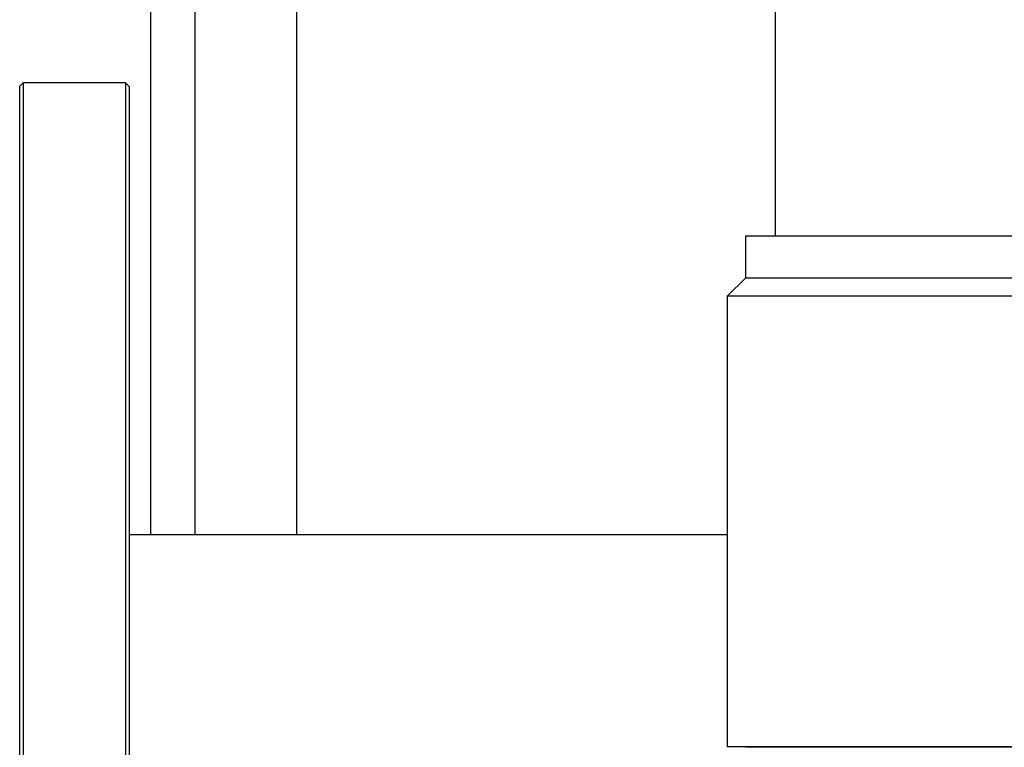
# Model space of a CAD drawing. Header units: millimetres. Extents: x 648 to 8064, y -571 to 3420.
# Tile 26 of 83: x 2697 to 2832, y -193 to -94. Entities that reach past the tile are written whole.
import ezdxf

# ---------------------------------------------------------------- set-up
doc = ezdxf.new("R2010")
doc.units = ezdxf.units.MM
doc.header["$MEASUREMENT"] = 0

# ---------------------------------------------------------------- blocks, each defined once
blk = doc.blocks.new('Voor')
for p, q in [((336.99, 1259.48), (336.99, 499.03)), ((257.39, 1032.58), (257.39, 458.08)), ((271.39, 458.08), (271.39, 1032.58)), ((251.39, 458.08), (251.39, 969.52)), ((233.89, 520.03), (233.39, 519.53)), ((233.89, 520.03), (233.89, 320.03)), ((247.89, 520.03), (233.89, 520.03)), ((247.89, 520.03), (247.89, 320.03)), ((248.39, 519.53), (247.89, 520.03)), ((233.39, 519.53), (233.39, 320.53)), ((248.39, 519.53), (248.39, 361.02)), ((332.89, 499.03), (590.89, 499.03)), ((332.89, 499.03), (332.89, 493.27)), ((332.89, 499.03), (590.89, 499.03)), ((332.89, 493.27), (330.39, 490.77)), ((590.89, 493.27), (332.89, 493.27)), ((593.39, 490.77), (330.39, 490.77)), ((330.39, 490.77), (330.39, 429.03)), ((330.39, 458.08), (248.39, 458.08)), ((593.38, 429.03), (330.39, 429.03)), ((332.89, 429.03), (590.89, 429.03))]:
    blk.add_line(p, q)

msp = doc.modelspace()

# ---------------------------------------------------------------- block references
msp.add_blockref('Voor', (2463.69, -622.23))

doc.saveas('drawing.dxf')
